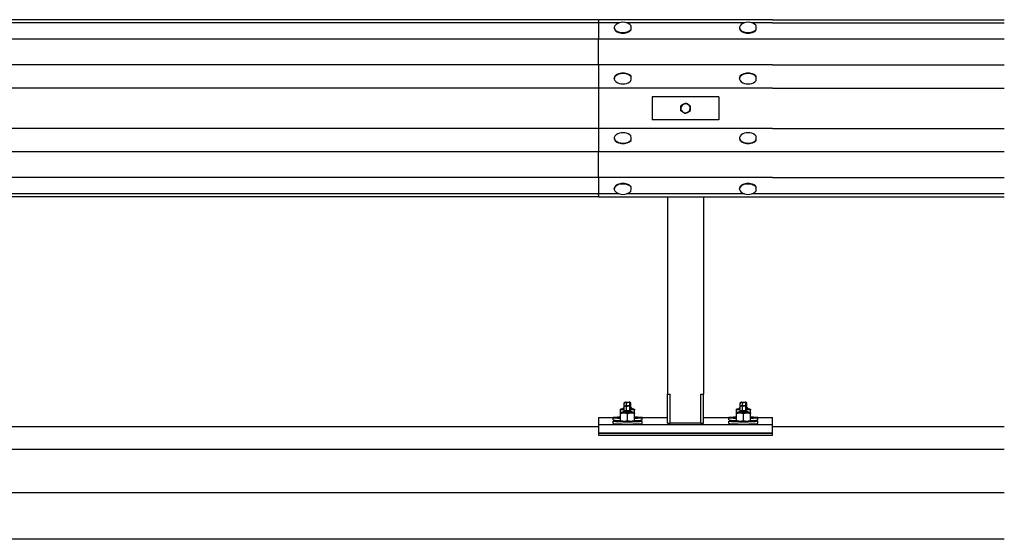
# Model space of a CAD drawing. Header units: metres. Extents: x -699 to 2316, y -1199 to 781.
# Tile 204 of 256: x -27.888 to -26.189, y 4.229 to 5.126. Entities that reach past the tile are written whole.
import ezdxf

# ---------------------------------------------------------------- set-up
doc = ezdxf.new("R2010")
doc.units = ezdxf.units.M

msp = doc.modelspace()

# ---------------------------------------------------------------- linework, layer by layer
for p, q in [((-26.8894, 5.126), (-29.4864, 5.126)), ((-26.8894, 5.1209), (-29.4864, 5.1209)), ((-26.5894, 5.1265), (-26.8894, 5.1265)), ((-26.8894, 5.1265), (-26.8894, 5.1229)), ((-26.8894, 5.1209), (-26.8894, 5.1229)), ((-26.8539, 5.1209), (-26.8894, 5.1209)), ((-26.8894, 5.1209), (-26.8894, 5.0928)), ((-26.6379, 5.1209), (-26.8409, 5.1209)), ((-26.5894, 5.1209), (-26.6249, 5.1209)), ((-26.5894, 5.1265), (-26.1894, 5.1263)), ((-26.5894, 5.1209), (-26.1894, 5.1209)), ((-26.8624, 5.1128), (-26.8624, 5.1118)), ((-26.8334, 5.1088), (-26.8334, 5.1098)), ((-26.6464, 5.1128), (-26.6464, 5.1118)), ((-26.6174, 5.1088), (-26.6174, 5.1098)), ((-26.8894, 5.0928), (-29.4864, 5.0928)), ((-26.5894, 5.0928), (-26.8894, 5.0928)), ((-26.8894, 5.0485), (-26.8894, 5.0928)), ((-26.1894, 5.0928), (-26.5894, 5.0928)), ((-26.8894, 5.0485), (-29.4864, 5.0485)), ((-26.5894, 5.0485), (-26.8894, 5.0485)), ((-26.8894, 5.0485), (-26.8894, 5.0082)), ((-26.5894, 5.0485), (-26.1894, 5.0485)), ((-26.8334, 5.0278), (-26.8334, 5.0288)), ((-26.6174, 5.0278), (-26.6174, 5.0288)), ((-26.8624, 5.0248), (-26.8624, 5.0258)), ((-26.6464, 5.0248), (-26.6464, 5.0258)), ((-26.8894, 5.0082), (-29.4864, 5.0082)), ((-26.5894, 5.0082), (-26.8894, 5.0082)), ((-26.8894, 5.0082), (-26.8894, 4.9885)), ((-26.5894, 5.0082), (-26.1894, 5.0082)), ((-26.8894, 4.9885), (-26.8894, 4.9585)), ((-26.6819, 4.9935), (-26.7969, 4.9935)), ((-26.7969, 4.9935), (-26.7969, 4.9535)), ((-26.6819, 4.9935), (-26.6819, 4.9535)), ((-26.8894, 4.9585), (-26.8894, 4.9388)), ((-26.6819, 4.9535), (-26.7969, 4.9535)), ((-26.8894, 4.9388), (-29.4864, 4.9388)), ((-26.5894, 4.9388), (-26.8894, 4.9388)), ((-26.8894, 4.9388), (-26.8894, 4.8985)), ((-26.5894, 4.9388), (-26.1894, 4.9388)), ((-26.8624, 4.9222), (-26.8624, 4.9212)), ((-26.8334, 4.9182), (-26.8334, 4.9192)), ((-26.6464, 4.9222), (-26.6464, 4.9212)), ((-26.6174, 4.9182), (-26.6174, 4.9192)), ((-26.8894, 4.8985), (-29.4864, 4.8985)), ((-26.5894, 4.8985), (-26.8894, 4.8985)), ((-26.8894, 4.8542), (-26.8894, 4.8985)), ((-26.1894, 4.8985), (-26.5894, 4.8985)), ((-26.8894, 4.8542), (-29.4864, 4.8542)), ((-26.5894, 4.8542), (-26.8894, 4.8542)), ((-26.8894, 4.8542), (-26.8894, 4.8261)), ((-26.5894, 4.8542), (-26.1894, 4.8542)), ((-26.8894, 4.8261), (-29.4864, 4.8261)), ((-26.8539, 4.8261), (-26.8894, 4.8261)), ((-26.8894, 4.8241), (-26.8894, 4.8261)), ((-26.8624, 4.8342), (-26.8624, 4.8352)), ((-26.6379, 4.8261), (-26.8409, 4.8261)), ((-26.8334, 4.8372), (-26.8334, 4.8382)), ((-26.6464, 4.8342), (-26.6464, 4.8352)), ((-26.5894, 4.8261), (-26.6249, 4.8261)), ((-26.6174, 4.8372), (-26.6174, 4.8382)), ((-26.1894, 4.8261), (-26.5894, 4.8261)), ((-29.4864, 4.821), (-26.8894, 4.821)), ((-26.8894, 4.8241), (-26.8894, 4.8205)), ((-26.8894, 4.8205), (-26.5894, 4.8205)), ((-26.7707, 4.8205), (-26.7707, 4.4799)), ((-26.7082, 4.8205), (-26.7082, 4.4799)), ((-26.5894, 4.8205), (-26.1894, 4.8207)), ((-26.7707, 4.4799), (-26.7657, 4.4799)), ((-26.7707, 4.4299), (-26.7707, 4.4799)), ((-26.7657, 4.4299), (-26.7657, 4.4799)), ((-26.7132, 4.4799), (-26.7082, 4.4799)), ((-26.7132, 4.4299), (-26.7132, 4.4799)), ((-26.7082, 4.4299), (-26.7082, 4.4799)), ((-26.8506, 4.4543), (-26.8514, 4.4539)), ((-26.8514, 4.4479), (-26.8514, 4.4525)), ((-26.8452, 4.4575), (-26.8474, 4.4553)), ((-26.8474, 4.4543), (-26.8474, 4.4552)), ((-26.8452, 4.4515), (-26.8474, 4.4493)), ((-26.845, 4.4581), (-26.845, 4.4641)), ((-26.845, 4.4514), (-26.845, 4.4581)), ((-26.841, 4.4513), (-26.845, 4.4514)), ((-26.841, 4.4603), (-26.841, 4.4639)), ((-26.841, 4.4513), (-26.841, 4.4579)), ((-26.8354, 4.4513), (-26.841, 4.4513)), ((-26.8354, 4.4601), (-26.8354, 4.464)), ((-26.8354, 4.4513), (-26.8354, 4.458)), ((-26.8338, 4.4515), (-26.8354, 4.4513)), ((-26.8338, 4.4582), (-26.8338, 4.4642)), ((-26.8338, 4.4515), (-26.8338, 4.4582)), ((-26.8336, 4.4575), (-26.8314, 4.4553)), ((-26.8336, 4.4515), (-26.8314, 4.4493)), ((-26.8314, 4.4543), (-26.8314, 4.4552)), ((-26.8282, 4.4543), (-26.8274, 4.4539)), ((-26.8274, 4.4479), (-26.8274, 4.4525)), ((-26.6506, 4.4543), (-26.6514, 4.4539)), ((-26.6514, 4.4479), (-26.6514, 4.4525)), ((-26.6452, 4.4575), (-26.6474, 4.4553)), ((-26.6474, 4.4543), (-26.6474, 4.4552)), ((-26.6452, 4.4515), (-26.6474, 4.4493)), ((-26.645, 4.4581), (-26.645, 4.4641)), ((-26.645, 4.4514), (-26.645, 4.4581)), ((-26.641, 4.4513), (-26.645, 4.4514)), ((-26.641, 4.4603), (-26.641, 4.4639)), ((-26.641, 4.4513), (-26.641, 4.4579)), ((-26.6354, 4.4513), (-26.641, 4.4513)), ((-26.6354, 4.4601), (-26.6354, 4.464)), ((-26.6354, 4.4513), (-26.6354, 4.458)), ((-26.6338, 4.4515), (-26.6354, 4.4513)), ((-26.6338, 4.4582), (-26.6338, 4.4642)), ((-26.6338, 4.4515), (-26.6338, 4.4582)), ((-26.6336, 4.4575), (-26.6314, 4.4553)), ((-26.6336, 4.4515), (-26.6314, 4.4493)), ((-26.6314, 4.4543), (-26.6314, 4.4552)), ((-26.6282, 4.4543), (-26.6274, 4.4539)), ((-26.6274, 4.4479), (-26.6274, 4.4525)), ((-26.8894, 4.4395), (-26.8644, 4.4395)), ((-26.8894, 4.4395), (-26.8894, 4.4275)), ((-26.8644, 4.4355), (-26.8644, 4.4395)), ((-26.8506, 4.4483), (-26.8514, 4.4479)), ((-26.8514, 4.4347), (-26.8514, 4.4465)), ((-26.8506, 4.4335), (-26.8514, 4.4339)), ((-26.8474, 4.4483), (-26.8474, 4.4492)), ((-26.8394, 4.4344), (-26.8394, 4.4462)), ((-26.8314, 4.4483), (-26.8314, 4.4492)), ((-26.8282, 4.4483), (-26.8274, 4.4479)), ((-26.8282, 4.4335), (-26.8274, 4.4339)), ((-26.8274, 4.4347), (-26.8274, 4.4465)), ((-26.8144, 4.4395), (-26.7707, 4.4395)), ((-26.8144, 4.4355), (-26.8144, 4.4395)), ((-26.7082, 4.4395), (-26.6644, 4.4395)), ((-26.6644, 4.4355), (-26.6644, 4.4395)), ((-26.6506, 4.4483), (-26.6514, 4.4479)), ((-26.6514, 4.4347), (-26.6514, 4.4465)), ((-26.6506, 4.4335), (-26.6514, 4.4339)), ((-26.6474, 4.4483), (-26.6474, 4.4492)), ((-26.6394, 4.4344), (-26.6394, 4.4462)), ((-26.6314, 4.4483), (-26.6314, 4.4492)), ((-26.6282, 4.4483), (-26.6274, 4.4479)), ((-26.6282, 4.4335), (-26.6274, 4.4339)), ((-26.6274, 4.4347), (-26.6274, 4.4465)), ((-26.6144, 4.4395), (-26.5894, 4.4395)), ((-26.6144, 4.4355), (-26.6144, 4.4395)), ((-26.5894, 4.4275), (-26.5894, 4.4395)), ((-27.9224, 4.4245), (-26.8894, 4.4245)), ((-26.8894, 4.4275), (-26.5894, 4.4275)), ((-26.8894, 4.4275), (-26.8894, 4.4125)), ((-26.8644, 4.4295), (-26.8644, 4.4335)), ((-26.8474, 4.4285), (-26.8474, 4.4285)), ((-26.8314, 4.4285), (-26.8314, 4.4285)), ((-26.8144, 4.4295), (-26.8144, 4.4335)), ((-26.7707, 4.4299), (-26.7657, 4.4299)), ((-26.7607, 4.4307), (-26.7182, 4.4307)), ((-26.7132, 4.4299), (-26.7082, 4.4299)), ((-26.6644, 4.4295), (-26.6644, 4.4335)), ((-26.6474, 4.4285), (-26.6474, 4.4285)), ((-26.6314, 4.4285), (-26.6314, 4.4285)), ((-26.6144, 4.4295), (-26.6144, 4.4335)), ((-26.5894, 4.4125), (-26.5894, 4.4275)), ((-26.5894, 4.4245), (-26.4894, 4.4245)), ((-26.4894, 4.4245), (-26.1894, 4.4245)), ((-26.8894, 4.4125), (-26.5894, 4.4125)), ((-26.8894, 4.4125), (-26.8894, 4.4095)), ((-26.5894, 4.4125), (-26.8894, 4.4125)), ((-26.8894, 4.4095), (-26.5894, 4.4095)), ((-26.5894, 4.4095), (-26.5894, 4.4125)), ((-26.4894, 4.3845), (-30.4894, 4.3845)), ((-26.1894, 4.3845), (-26.4894, 4.3845)), ((-26.4894, 4.3095), (-30.4894, 4.3095)), ((-26.1894, 4.3095), (-26.4894, 4.3095)), ((-26.4894, 4.2295), (-30.4894, 4.2295)), ((-26.1894, 4.2295), (-26.4894, 4.2295))]:
    msp.add_line(p, q)
for centre, radius, start, end in [((-26.8474, 5.102), 0.02, 53.8491, 126.1509), ((-26.6314, 5.102), 0.02, 53.8491, 126.1509), ((-26.8474, 5.0356), 0.02, 233.8491, 306.1509), ((-26.6314, 5.0356), 0.02, 233.8491, 306.1509), ((-26.7394, 4.9735), 0.008, 116.0437, 176.0437), ((-26.7394, 4.9735), 0.008, 56.0437, 116.0437), ((-26.7394, 4.9735), 0.008, 356.0437, 56.0437), ((-26.7394, 4.9735), 0.008, 176.0437, 236.0437), ((-26.7394, 4.9735), 0.008, 236.0437, 296.0437), ((-26.7394, 4.9735), 0.008, 296.0437, 356.0437), ((-26.8474, 4.9114), 0.02, 53.8491, 126.1509), ((-26.6314, 4.9114), 0.02, 53.8491, 126.1509), ((-26.8474, 4.845), 0.02, 233.8491, 306.1509), ((-26.6314, 4.845), 0.02, 233.8491, 306.1509)]:
    msp.add_arc(centre, radius, start, end)
for centre, major_axis, ratio, start_param, end_param in [((-26.8474, 5.1128), (0.015, 0), 0.573576, 2.476, 5.919962), ((-26.8474, 5.1128), (0.015, 0), 0.573576, 0.371193, 0.665592), ((-26.8334, 5.102), (0, 0.0143), 0.003264, 5.285721, 6.058911), ((-26.6314, 5.1128), (0.015, 0), 0.573576, 2.476, 5.919962), ((-26.6314, 5.1128), (0.015, 0), 0.573576, 0.371193, 0.665592), ((-26.6174, 5.102), (0, 0.0143), 0.003264, 5.285721, 6.058911), ((-26.8474, 5.1118), (0.015, 0), 0.573576, 3.141593, 5.919962), ((-26.6314, 5.1118), (0.015, 0), 0.573576, 3.141593, 5.919962), ((-26.8474, 5.0248), (-0.015, 0), 0.573576, 3.498428, 6.948777), ((-26.8474, 5.0258), (-0.015, 0), 0.573576, 3.498428, 6.283185), ((-26.6314, 5.0248), (-0.015, 0), 0.573576, 3.498428, 6.948777), ((-26.6314, 5.0258), (-0.015, 0), 0.573576, 3.498428, 6.283185), ((-26.8474, 5.0248), (0.015, 0), 0.573576, 5.617593, 5.905605), ((-26.8334, 5.0355), (-0.0001, -0.0143), 0.008497, 0.224295, 0.997486), ((-26.6314, 5.0248), (0.015, 0), 0.573576, 5.617593, 5.905605), ((-26.6174, 5.0355), (-0.0001, -0.0143), 0.008497, 0.224295, 0.997486), ((-26.8474, 4.9222), (0.015, 0), 0.573576, 2.476, 5.923043), ((-26.8474, 4.9222), (0.015, 0), 0.573576, 0.374274, 0.665592), ((-26.6314, 4.9222), (0.015, 0), 0.573576, 2.476, 5.923043), ((-26.6314, 4.9222), (0.015, 0), 0.573576, 0.374274, 0.665592), ((-26.8474, 4.9212), (0.015, 0), 0.573576, 3.141593, 5.923043), ((-26.8334, 4.9115), (-0.0001, 0.0143), 0.005788, 5.285713, 6.058903), ((-26.6314, 4.9212), (0.015, 0), 0.573576, 3.141593, 5.923043), ((-26.6174, 4.9115), (-0.0001, 0.0143), 0.005788, 5.285713, 6.058903), ((-26.8474, 4.8342), (-0.015, 0), 0.573576, 3.501177, 6.948777), ((-26.8474, 4.8352), (-0.015, 0), 0.573576, 3.501177, 6.283185), ((-26.6314, 4.8342), (-0.015, 0), 0.573576, 3.501177, 6.948777), ((-26.6314, 4.8352), (-0.015, 0), 0.573576, 3.501177, 6.283185), ((-26.8474, 4.8342), (0.015, 0), 0.573576, 5.617593, 5.908353), ((-26.8334, 4.845), (-0.0001, -0.0143), 0.006245, 0.224284, 0.997474), ((-26.6314, 4.8342), (0.015, 0), 0.573576, 5.617593, 5.908353), ((-26.6174, 4.845), (-0.0001, -0.0143), 0.006245, 0.224284, 0.997474), ((-26.8394, 4.4543), (-0.0112, 0), 0.039968, 5.503466, 7.333866), ((-26.8394, 4.4552), (-0.008, 0), 0.039968, 6.243175, 7.080153), ((-26.8394, 4.4543), (-0.008, 0), 0.039968, 6.280368, 7.080157), ((-26.8394, 4.4515), (0.00577, 0), 0.039968, 2.889174, 6.535604), ((-26.8394, 4.4575), (-0.00577, 0), 0.039968, 6.030766, 6.535604), ((-26.8394, 4.4575), (0.00577, 0), 0.039968, 6.030766, 6.535604), ((-26.8394, 4.4552), (0.008, 0), 0.039968, 5.486217, 6.323196), ((-26.8394, 4.4543), (0.0112, 0), 0.039968, 5.232504, 7.062904), ((-26.8394, 4.4543), (0.008, 0), 0.039968, 5.486213, 6.286003), ((-26.6394, 4.4543), (-0.0112, 0), 0.039968, 5.503466, 7.333866), ((-26.6394, 4.4552), (-0.008, 0), 0.039968, 6.243175, 7.080153), ((-26.6394, 4.4543), (-0.008, 0), 0.039968, 6.280368, 7.080157), ((-26.6394, 4.4515), (0.00577, 0), 0.039968, 2.889174, 6.535604), ((-26.6394, 4.4575), (-0.00577, 0), 0.039968, 6.030766, 6.535604), ((-26.6394, 4.4575), (0.00577, 0), 0.039968, 6.030766, 6.535604), ((-26.6394, 4.4552), (0.008, 0), 0.039968, 5.486217, 6.323196), ((-26.6394, 4.4543), (0.0112, 0), 0.039968, 5.232504, 7.062904), ((-26.6394, 4.4543), (0.008, 0), 0.039968, 5.486213, 6.286003), ((-26.8394, 4.4335), (0.025, 0), 0.039968, 2.071451, 7.353327), ((-26.8394, 4.4395), (-0.025, 0), 0.039968, 5.213044, 7.353327), ((-26.8394, 4.4355), (-0.025, 0), 0.039968, 0, 1.070142), ((-26.8394, 4.4483), (-0.0112, 0), 0.039968, 5.503466, 10.204497), ((-26.8394, 4.4492), (-0.008, 0), 0.039968, 6.243175, 9.464789), ((-26.8394, 4.4483), (-0.008, 0), 0.039968, 6.280368, 9.427596), ((-26.8394, 4.4395), (0.025, 0), 0.039968, 5.213044, 7.353327), ((-26.8394, 4.4355), (0.025, 0), 0.039968, 5.213044, 6.283185), ((-26.6394, 4.4335), (0.025, 0), 0.039968, 2.071451, 7.353327), ((-26.6394, 4.4395), (-0.025, 0), 0.039968, 5.213044, 7.353327), ((-26.6394, 4.4355), (-0.025, 0), 0.039968, 0, 1.070142), ((-26.6394, 4.4483), (-0.0112, 0), 0.039968, 5.503466, 10.204497), ((-26.6394, 4.4492), (-0.008, 0), 0.039968, 6.243175, 9.464789), ((-26.6394, 4.4483), (-0.008, 0), 0.039968, 6.280368, 9.427596), ((-26.6394, 4.4395), (0.025, 0), 0.039968, 5.213044, 7.353327), ((-26.6394, 4.4355), (0.025, 0), 0.039968, 5.213044, 6.283185), ((-26.8394, 4.4295), (0.025, 0), 0.039968, 3.141593, 6.283185), ((-26.8394, 4.4335), (0.0112, 0), 0.039968, 3.21093, 6.213848), ((-26.8394, 4.4287), (0.009, 0), 0.039968, 3.417569, 6.007209), ((-26.7607, 4.4311), (-0.01, 0), 0.04, 1.047198, 1.570796), ((-26.7182, 4.4311), (0.01, 0), 0.04, 4.712389, 5.235988), ((-26.6394, 4.4295), (0.025, 0), 0.039968, 3.141593, 6.283185), ((-26.6394, 4.4335), (0.0112, 0), 0.039968, 3.21093, 6.213848), ((-26.6394, 4.4287), (0.009, 0), 0.039968, 3.417569, 6.007209)]:
    msp.add_ellipse(centre, major_axis=major_axis, ratio=ratio, start_param=start_param, end_param=end_param)
for centre in [(-26.8394, 4.4661), (-26.8394, 4.4601), (-26.6394, 4.4661), (-26.6394, 4.4601)]:
    msp.add_ellipse(centre, major_axis=(0.00377, 0), ratio=0.039968)
for points, weights in [([(-26.7474, 4.9741), (-26.7473, 4.9762), (-26.7471, 4.9787)], [1, 1.0379548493, 1]), ([(-26.7471, 4.9787), (-26.7449, 4.9797), (-26.7429, 4.9807)], [1, 1.0379548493, 1]), ([(-26.7429, 4.9807), (-26.741, 4.9816), (-26.7388, 4.9827)], [1, 1.0379548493, 1]), ([(-26.7388, 4.9827), (-26.7367, 4.9813), (-26.735, 4.9801)], [1, 1.0379548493, 1]), ([(-26.735, 4.9801), (-26.7332, 4.9789), (-26.7311, 4.9776)], [1, 1.0379548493, 1]), ([(-26.7311, 4.9776), (-26.7313, 4.9751), (-26.7314, 4.9729)], [1, 1.0379548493, 1]), ([(-26.7477, 4.9694), (-26.7475, 4.9719), (-26.7474, 4.9741)], [1, 1.0379548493, 1]), ([(-26.7439, 4.9669), (-26.7457, 4.9681), (-26.7477, 4.9694)], [1, 1.0379548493, 1]), ([(-26.7401, 4.9643), (-26.7421, 4.9657), (-26.7439, 4.9669)], [1, 1.0379548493, 1]), ([(-26.7359, 4.9663), (-26.7378, 4.9654), (-26.7401, 4.9643)], [1, 1.0379548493, 1]), ([(-26.7318, 4.9683), (-26.734, 4.9673), (-26.7359, 4.9663)], [1, 1.0379548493, 1]), ([(-26.7314, 4.9729), (-26.7316, 4.9708), (-26.7318, 4.9683)], [1, 1.0379548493, 1]), ([(-26.8514, 4.4525), (-26.8514, 4.4539), (-26.8514, 4.4539)], [1, 1.08736229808, 1.07605433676]), ([(-26.845, 4.4534), (-26.848, 4.4536), (-26.8514, 4.4525)], [1.07693347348, 1.08302823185, 1]), ([(-26.8274, 4.4525), (-26.8309, 4.4536), (-26.8338, 4.4534)], [1, 1.08302823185, 1.07693347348]), ([(-26.8274, 4.4539), (-26.8274, 4.4539), (-26.8274, 4.4525)], [1.07605433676, 1.08736229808, 1]), ([(-26.6514, 4.4525), (-26.6514, 4.4539), (-26.6514, 4.4539)], [1, 1.08736229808, 1.07605433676]), ([(-26.645, 4.4534), (-26.648, 4.4536), (-26.6514, 4.4525)], [1.07693347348, 1.08302823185, 1]), ([(-26.6274, 4.4525), (-26.6309, 4.4536), (-26.6338, 4.4534)], [1, 1.08302823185, 1.07693347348]), ([(-26.6274, 4.4539), (-26.6274, 4.4539), (-26.6274, 4.4525)], [1.07605433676, 1.08736229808, 1]), ([(-26.8514, 4.4465), (-26.8514, 4.4479), (-26.8514, 4.4479)], [1, 1.08736229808, 1.07605433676]), ([(-26.8394, 4.4462), (-26.8454, 4.4484), (-26.8514, 4.4465)], [1, 1.15470053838, 1]), ([(-26.8514, 4.4347), (-26.8454, 4.4326), (-26.8394, 4.4344)], [1, 1.15470053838, 1]), ([(-26.8514, 4.4339), (-26.8514, 4.4339), (-26.8514, 4.4347)], [1.07605433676, 1.0673382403, 1]), ([(-26.8274, 4.4465), (-26.8334, 4.4484), (-26.8394, 4.4462)], [1, 1.15470053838, 1]), ([(-26.8394, 4.4344), (-26.8334, 4.4326), (-26.8274, 4.4347)], [1, 1.15470053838, 1]), ([(-26.8274, 4.4479), (-26.8274, 4.4479), (-26.8274, 4.4465)], [1.07605433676, 1.08736229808, 1]), ([(-26.8274, 4.4347), (-26.8274, 4.4339), (-26.8274, 4.4339)], [1, 1.0673382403, 1.07605433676]), ([(-26.6514, 4.4465), (-26.6514, 4.4479), (-26.6514, 4.4479)], [1, 1.08736229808, 1.07605433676]), ([(-26.6394, 4.4462), (-26.6454, 4.4484), (-26.6514, 4.4465)], [1, 1.15470053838, 1]), ([(-26.6514, 4.4347), (-26.6454, 4.4326), (-26.6394, 4.4344)], [1, 1.15470053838, 1]), ([(-26.6514, 4.4339), (-26.6514, 4.4339), (-26.6514, 4.4347)], [1.07605433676, 1.0673382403, 1]), ([(-26.6274, 4.4465), (-26.6334, 4.4484), (-26.6394, 4.4462)], [1, 1.15470053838, 1]), ([(-26.6394, 4.4344), (-26.6334, 4.4326), (-26.6274, 4.4347)], [1, 1.15470053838, 1]), ([(-26.6274, 4.4479), (-26.6274, 4.4479), (-26.6274, 4.4465)], [1.07605433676, 1.08736229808, 1]), ([(-26.6274, 4.4347), (-26.6274, 4.4339), (-26.6274, 4.4339)], [1, 1.0673382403, 1.07605433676])]:
    msp.add_rational_spline(points, weights, degree=2)
for points, knots in [([(-26.845, 4.4641), (-26.845, 4.4642), (-26.845, 4.4643), (-26.845, 4.4646), (-26.845, 4.4647), (-26.8449, 4.465), (-26.8448, 4.4652), (-26.8447, 4.4654), (-26.8446, 4.4655), (-26.8445, 4.4656)], [-0.3417552, -0.3417552, -0.3417552, -0.3417552, -0.3056951, -0.3056951, -0.2627872, -0.2627872, -0.2004937, -0.2004937, -0.110236, -0.110236, -0.110236, -0.110236]), ([(-26.841, 4.4639), (-26.841, 4.464), (-26.841, 4.4642), (-26.8411, 4.4644), (-26.8411, 4.4646), (-26.8413, 4.4648), (-26.8414, 4.465), (-26.842, 4.4654), (-26.8425, 4.4656), (-26.843, 4.4656), (-26.8435, 4.4656), (-26.844, 4.4655), (-26.8446, 4.4651), (-26.8447, 4.465), (-26.8449, 4.4647), (-26.8449, 4.4646), (-26.845, 4.4643), (-26.845, 4.4642), (-26.845, 4.4641)], [-0.3417552, -0.3417552, -0.3417552, -0.3417552, -0.3056951, -0.3056951, -0.2627872, -0.2627872, -0.2004937, -0.2004937, 0, 0, 0, 0.2004937, 0.2004937, 0.2627872, 0.2627872, 0.3056951, 0.3056951, 0.3417552, 0.3417552, 0.3417552, 0.3417552]), ([(-26.845, 4.4581), (-26.845, 4.4582), (-26.845, 4.4583), (-26.845, 4.4586), (-26.845, 4.4587), (-26.8449, 4.459), (-26.8448, 4.4592), (-26.8447, 4.4594), (-26.8446, 4.4595), (-26.8445, 4.4596)], [-0.3417552, -0.3417552, -0.3417552, -0.3417552, -0.3056951, -0.3056951, -0.2627872, -0.2627872, -0.2004937, -0.2004937, -0.110236, -0.110236, -0.110236, -0.110236]), ([(-26.841, 4.4579), (-26.841, 4.458), (-26.841, 4.4582), (-26.8411, 4.4584), (-26.8411, 4.4586), (-26.8413, 4.4588), (-26.8414, 4.459), (-26.842, 4.4594), (-26.8425, 4.4596), (-26.843, 4.4596), (-26.8435, 4.4596), (-26.844, 4.4595), (-26.8446, 4.4591), (-26.8447, 4.459), (-26.8449, 4.4587), (-26.8449, 4.4586), (-26.845, 4.4583), (-26.845, 4.4582), (-26.845, 4.4581)], [-0.3417552, -0.3417552, -0.3417552, -0.3417552, -0.3056951, -0.3056951, -0.2627872, -0.2627872, -0.2004937, -0.2004937, 0, 0, 0, 0.2004937, 0.2004937, 0.2627872, 0.2627872, 0.3056951, 0.3056951, 0.3417552, 0.3417552, 0.3417552, 0.3417552]), ([(-26.8445, 4.4656), (-26.8444, 4.4657), (-26.8443, 4.4658), (-26.844, 4.466), (-26.8439, 4.466), (-26.8438, 4.4661), (-26.8437, 4.4661), (-26.8436, 4.4661), (-26.8435, 4.4661), (-26.8433, 4.4662), (-26.8432, 4.4662), (-26.8429, 4.4662), (-26.8426, 4.4662), (-26.842, 4.4662), (-26.8417, 4.4663), (-26.8409, 4.4663), (-26.8405, 4.4663), (-26.8396, 4.4663), (-26.8392, 4.4663), (-26.8384, 4.4663), (-26.838, 4.4663), (-26.8372, 4.4663), (-26.8369, 4.4662), (-26.8362, 4.4662), (-26.836, 4.4662), (-26.8356, 4.4662), (-26.8355, 4.4662), (-26.8353, 4.4661), (-26.8352, 4.4661), (-26.835, 4.4661), (-26.8349, 4.466), (-26.8346, 4.4659), (-26.8345, 4.4658), (-26.8342, 4.4655), (-26.8342, 4.4655), (-26.8342, 4.4655)], [1.34244, 1.34244, 1.34244, 1.34244, 1.368996, 1.368996, 1.408057, 1.408057, 1.45532, 1.45532, 1.52549, 1.52549, 1.709995, 1.709995, 2.016168, 2.016168, 2.376132, 2.376132, 2.708366, 2.708366, 3.035591, 3.035591, 3.362838, 3.362838, 3.695038, 3.695038, 4.050277, 4.050277, 4.227224, 4.227224, 4.303073, 4.303073, 4.361298, 4.361298, 4.402909, 4.402909, 4.404171, 4.404171, 4.404171, 4.404171]), ([(-26.8445, 4.4596), (-26.8444, 4.4598), (-26.8443, 4.4598), (-26.844, 4.46), (-26.8439, 4.46), (-26.8438, 4.4601), (-26.8437, 4.4601), (-26.8436, 4.4601), (-26.8435, 4.4601), (-26.8433, 4.4602), (-26.8432, 4.4602), (-26.8429, 4.4602), (-26.8426, 4.4602), (-26.842, 4.4602), (-26.8417, 4.4603), (-26.8409, 4.4603), (-26.8405, 4.4603), (-26.8396, 4.4603), (-26.8392, 4.4603), (-26.8384, 4.4603), (-26.838, 4.4603), (-26.8372, 4.4603), (-26.8369, 4.4603), (-26.8362, 4.4602), (-26.836, 4.4602), (-26.8356, 4.4602), (-26.8355, 4.4602), (-26.8353, 4.4601), (-26.8352, 4.4601), (-26.835, 4.4601), (-26.8349, 4.46), (-26.8346, 4.4599), (-26.8345, 4.4598), (-26.8342, 4.4595), (-26.8342, 4.4595), (-26.8342, 4.4595)], [1.34244, 1.34244, 1.34244, 1.34244, 1.368996, 1.368996, 1.408057, 1.408057, 1.45532, 1.45532, 1.52549, 1.52549, 1.709995, 1.709995, 2.016168, 2.016168, 2.376132, 2.376132, 2.708366, 2.708366, 3.035591, 3.035591, 3.362838, 3.362838, 3.695038, 3.695038, 4.050277, 4.050277, 4.227224, 4.227224, 4.303073, 4.303073, 4.361298, 4.361298, 4.402909, 4.402909, 4.404171, 4.404171, 4.404171, 4.404171]), ([(-26.8354, 4.464), (-26.8354, 4.4641), (-26.8354, 4.4642), (-26.8355, 4.4645), (-26.8356, 4.4646), (-26.8358, 4.4649), (-26.836, 4.465), (-26.8368, 4.4654), (-26.8375, 4.4655), (-26.8382, 4.4655), (-26.8388, 4.4655), (-26.8396, 4.4654), (-26.8403, 4.465), (-26.8405, 4.4648), (-26.8408, 4.4646), (-26.8408, 4.4644), (-26.8409, 4.4642), (-26.841, 4.464), (-26.841, 4.4639)], [-0.3417552, -0.3417552, -0.3417552, -0.3417552, -0.3056951, -0.3056951, -0.2627872, -0.2627872, -0.2004937, -0.2004937, 0, 0, 0, 0.2004937, 0.2004937, 0.2627872, 0.2627872, 0.3056951, 0.3056951, 0.3417552, 0.3417552, 0.3417552, 0.3417552]), ([(-26.8354, 4.458), (-26.8354, 4.4581), (-26.8354, 4.4582), (-26.8355, 4.4585), (-26.8356, 4.4586), (-26.8358, 4.4589), (-26.836, 4.459), (-26.8368, 4.4594), (-26.8375, 4.4595), (-26.8382, 4.4595), (-26.8388, 4.4595), (-26.8396, 4.4594), (-26.8403, 4.459), (-26.8405, 4.4588), (-26.8408, 4.4586), (-26.8408, 4.4584), (-26.8409, 4.4582), (-26.841, 4.458), (-26.841, 4.4579)], [-0.3417552, -0.3417552, -0.3417552, -0.3417552, -0.3056951, -0.3056951, -0.2627872, -0.2627872, -0.2004937, -0.2004937, 0, 0, 0, 0.2004937, 0.2004937, 0.2627872, 0.2627872, 0.3056951, 0.3056951, 0.3417552, 0.3417552, 0.3417552, 0.3417552]), ([(-26.8338, 4.4642), (-26.8338, 4.4643), (-26.8338, 4.4645), (-26.8339, 4.4647), (-26.8339, 4.4648), (-26.8339, 4.4651), (-26.834, 4.4652), (-26.8342, 4.4656), (-26.8344, 4.4657), (-26.8346, 4.4657), (-26.8348, 4.4656), (-26.835, 4.4655), (-26.8352, 4.4651), (-26.8353, 4.4649), (-26.8353, 4.4646), (-26.8353, 4.4645), (-26.8354, 4.4642), (-26.8354, 4.4641), (-26.8354, 4.464)], [-0.3417552, -0.3417552, -0.3417552, -0.3417552, -0.3056951, -0.3056951, -0.2627872, -0.2627872, -0.2004937, -0.2004937, 0, 0, 0, 0.2004937, 0.2004937, 0.2627872, 0.2627872, 0.3056951, 0.3056951, 0.3417552, 0.3417552, 0.3417552, 0.3417552]), ([(-26.8338, 4.4582), (-26.8338, 4.4583), (-26.8338, 4.4585), (-26.8339, 4.4587), (-26.8339, 4.4588), (-26.8339, 4.4591), (-26.834, 4.4592), (-26.8342, 4.4596), (-26.8344, 4.4597), (-26.8346, 4.4597), (-26.8348, 4.4596), (-26.835, 4.4595), (-26.8352, 4.4591), (-26.8353, 4.4589), (-26.8353, 4.4586), (-26.8353, 4.4585), (-26.8354, 4.4582), (-26.8354, 4.4581), (-26.8354, 4.458)], [-0.3417552, -0.3417552, -0.3417552, -0.3417552, -0.3056951, -0.3056951, -0.2627872, -0.2627872, -0.2004937, -0.2004937, 0, 0, 0, 0.2004937, 0.2004937, 0.2627872, 0.2627872, 0.3056951, 0.3056951, 0.3417552, 0.3417552, 0.3417552, 0.3417552]), ([(-26.645, 4.4641), (-26.645, 4.4642), (-26.645, 4.4643), (-26.645, 4.4646), (-26.645, 4.4647), (-26.6449, 4.465), (-26.6448, 4.4652), (-26.6447, 4.4654), (-26.6446, 4.4655), (-26.6445, 4.4656)], [-0.3417552, -0.3417552, -0.3417552, -0.3417552, -0.3056951, -0.3056951, -0.2627872, -0.2627872, -0.2004937, -0.2004937, -0.110236, -0.110236, -0.110236, -0.110236]), ([(-26.641, 4.4639), (-26.641, 4.464), (-26.641, 4.4642), (-26.6411, 4.4644), (-26.6411, 4.4646), (-26.6413, 4.4648), (-26.6414, 4.465), (-26.642, 4.4654), (-26.6425, 4.4656), (-26.643, 4.4656), (-26.6435, 4.4656), (-26.644, 4.4655), (-26.6446, 4.4651), (-26.6447, 4.465), (-26.6449, 4.4647), (-26.6449, 4.4646), (-26.645, 4.4643), (-26.645, 4.4642), (-26.645, 4.4641)], [-0.3417552, -0.3417552, -0.3417552, -0.3417552, -0.3056951, -0.3056951, -0.2627872, -0.2627872, -0.2004937, -0.2004937, 0, 0, 0, 0.2004937, 0.2004937, 0.2627872, 0.2627872, 0.3056951, 0.3056951, 0.3417552, 0.3417552, 0.3417552, 0.3417552]), ([(-26.645, 4.4581), (-26.645, 4.4582), (-26.645, 4.4583), (-26.645, 4.4586), (-26.645, 4.4587), (-26.6449, 4.459), (-26.6448, 4.4592), (-26.6447, 4.4594), (-26.6446, 4.4595), (-26.6445, 4.4596)], [-0.3417552, -0.3417552, -0.3417552, -0.3417552, -0.3056951, -0.3056951, -0.2627872, -0.2627872, -0.2004937, -0.2004937, -0.110236, -0.110236, -0.110236, -0.110236]), ([(-26.641, 4.4579), (-26.641, 4.458), (-26.641, 4.4582), (-26.6411, 4.4584), (-26.6411, 4.4586), (-26.6413, 4.4588), (-26.6414, 4.459), (-26.642, 4.4594), (-26.6425, 4.4596), (-26.643, 4.4596), (-26.6435, 4.4596), (-26.644, 4.4595), (-26.6446, 4.4591), (-26.6447, 4.459), (-26.6449, 4.4587), (-26.6449, 4.4586), (-26.645, 4.4583), (-26.645, 4.4582), (-26.645, 4.4581)], [-0.3417552, -0.3417552, -0.3417552, -0.3417552, -0.3056951, -0.3056951, -0.2627872, -0.2627872, -0.2004937, -0.2004937, 0, 0, 0, 0.2004937, 0.2004937, 0.2627872, 0.2627872, 0.3056951, 0.3056951, 0.3417552, 0.3417552, 0.3417552, 0.3417552]), ([(-26.6445, 4.4656), (-26.6444, 4.4657), (-26.6443, 4.4658), (-26.644, 4.466), (-26.6439, 4.466), (-26.6438, 4.4661), (-26.6437, 4.4661), (-26.6436, 4.4661), (-26.6435, 4.4661), (-26.6433, 4.4662), (-26.6432, 4.4662), (-26.6429, 4.4662), (-26.6426, 4.4662), (-26.642, 4.4662), (-26.6417, 4.4663), (-26.6409, 4.4663), (-26.6405, 4.4663), (-26.6396, 4.4663), (-26.6392, 4.4663), (-26.6384, 4.4663), (-26.638, 4.4663), (-26.6372, 4.4663), (-26.6369, 4.4662), (-26.6362, 4.4662), (-26.636, 4.4662), (-26.6356, 4.4662), (-26.6355, 4.4662), (-26.6353, 4.4661), (-26.6352, 4.4661), (-26.635, 4.4661), (-26.6349, 4.466), (-26.6346, 4.4659), (-26.6345, 4.4658), (-26.6342, 4.4655), (-26.6342, 4.4655), (-26.6342, 4.4655)], [1.34244, 1.34244, 1.34244, 1.34244, 1.368996, 1.368996, 1.408057, 1.408057, 1.45532, 1.45532, 1.52549, 1.52549, 1.709995, 1.709995, 2.016168, 2.016168, 2.376132, 2.376132, 2.708366, 2.708366, 3.035591, 3.035591, 3.362838, 3.362838, 3.695038, 3.695038, 4.050277, 4.050277, 4.227224, 4.227224, 4.303073, 4.303073, 4.361298, 4.361298, 4.402909, 4.402909, 4.404171, 4.404171, 4.404171, 4.404171]), ([(-26.6445, 4.4596), (-26.6444, 4.4598), (-26.6443, 4.4598), (-26.644, 4.46), (-26.6439, 4.46), (-26.6438, 4.4601), (-26.6437, 4.4601), (-26.6436, 4.4601), (-26.6435, 4.4601), (-26.6433, 4.4602), (-26.6432, 4.4602), (-26.6429, 4.4602), (-26.6426, 4.4602), (-26.642, 4.4602), (-26.6417, 4.4603), (-26.6409, 4.4603), (-26.6405, 4.4603), (-26.6396, 4.4603), (-26.6392, 4.4603), (-26.6384, 4.4603), (-26.638, 4.4603), (-26.6372, 4.4603), (-26.6369, 4.4603), (-26.6362, 4.4602), (-26.636, 4.4602), (-26.6356, 4.4602), (-26.6355, 4.4602), (-26.6353, 4.4601), (-26.6352, 4.4601), (-26.635, 4.4601), (-26.6349, 4.46), (-26.6346, 4.4599), (-26.6345, 4.4598), (-26.6342, 4.4595), (-26.6342, 4.4595), (-26.6342, 4.4595)], [1.34244, 1.34244, 1.34244, 1.34244, 1.368996, 1.368996, 1.408057, 1.408057, 1.45532, 1.45532, 1.52549, 1.52549, 1.709995, 1.709995, 2.016168, 2.016168, 2.376132, 2.376132, 2.708366, 2.708366, 3.035591, 3.035591, 3.362838, 3.362838, 3.695038, 3.695038, 4.050277, 4.050277, 4.227224, 4.227224, 4.303073, 4.303073, 4.361298, 4.361298, 4.402909, 4.402909, 4.404171, 4.404171, 4.404171, 4.404171]), ([(-26.6354, 4.464), (-26.6354, 4.4641), (-26.6354, 4.4642), (-26.6355, 4.4645), (-26.6356, 4.4646), (-26.6358, 4.4649), (-26.636, 4.465), (-26.6368, 4.4654), (-26.6375, 4.4655), (-26.6382, 4.4655), (-26.6388, 4.4655), (-26.6396, 4.4654), (-26.6403, 4.465), (-26.6405, 4.4648), (-26.6408, 4.4646), (-26.6408, 4.4644), (-26.6409, 4.4642), (-26.641, 4.464), (-26.641, 4.4639)], [-0.3417552, -0.3417552, -0.3417552, -0.3417552, -0.3056951, -0.3056951, -0.2627872, -0.2627872, -0.2004937, -0.2004937, 0, 0, 0, 0.2004937, 0.2004937, 0.2627872, 0.2627872, 0.3056951, 0.3056951, 0.3417552, 0.3417552, 0.3417552, 0.3417552]), ([(-26.6354, 4.458), (-26.6354, 4.4581), (-26.6354, 4.4582), (-26.6355, 4.4585), (-26.6356, 4.4586), (-26.6358, 4.4589), (-26.636, 4.459), (-26.6368, 4.4594), (-26.6375, 4.4595), (-26.6382, 4.4595), (-26.6388, 4.4595), (-26.6396, 4.4594), (-26.6403, 4.459), (-26.6405, 4.4588), (-26.6408, 4.4586), (-26.6408, 4.4584), (-26.6409, 4.4582), (-26.641, 4.458), (-26.641, 4.4579)], [-0.3417552, -0.3417552, -0.3417552, -0.3417552, -0.3056951, -0.3056951, -0.2627872, -0.2627872, -0.2004937, -0.2004937, 0, 0, 0, 0.2004937, 0.2004937, 0.2627872, 0.2627872, 0.3056951, 0.3056951, 0.3417552, 0.3417552, 0.3417552, 0.3417552]), ([(-26.6338, 4.4642), (-26.6338, 4.4643), (-26.6338, 4.4645), (-26.6339, 4.4647), (-26.6339, 4.4648), (-26.6339, 4.4651), (-26.634, 4.4652), (-26.6342, 4.4656), (-26.6344, 4.4657), (-26.6346, 4.4657), (-26.6348, 4.4656), (-26.635, 4.4655), (-26.6352, 4.4651), (-26.6353, 4.4649), (-26.6353, 4.4646), (-26.6353, 4.4645), (-26.6354, 4.4642), (-26.6354, 4.4641), (-26.6354, 4.464)], [-0.3417552, -0.3417552, -0.3417552, -0.3417552, -0.3056951, -0.3056951, -0.2627872, -0.2627872, -0.2004937, -0.2004937, 0, 0, 0, 0.2004937, 0.2004937, 0.2627872, 0.2627872, 0.3056951, 0.3056951, 0.3417552, 0.3417552, 0.3417552, 0.3417552]), ([(-26.6338, 4.4582), (-26.6338, 4.4583), (-26.6338, 4.4585), (-26.6339, 4.4587), (-26.6339, 4.4588), (-26.6339, 4.4591), (-26.634, 4.4592), (-26.6342, 4.4596), (-26.6344, 4.4597), (-26.6346, 4.4597), (-26.6348, 4.4596), (-26.635, 4.4595), (-26.6352, 4.4591), (-26.6353, 4.4589), (-26.6353, 4.4586), (-26.6353, 4.4585), (-26.6354, 4.4582), (-26.6354, 4.4581), (-26.6354, 4.458)], [-0.3417552, -0.3417552, -0.3417552, -0.3417552, -0.3056951, -0.3056951, -0.2627872, -0.2627872, -0.2004937, -0.2004937, 0, 0, 0, 0.2004937, 0.2004937, 0.2627872, 0.2627872, 0.3056951, 0.3056951, 0.3417552, 0.3417552, 0.3417552, 0.3417552])]:
    msp.add_open_spline(points, degree=3, knots=knots)

doc.saveas('drawing.dxf')
